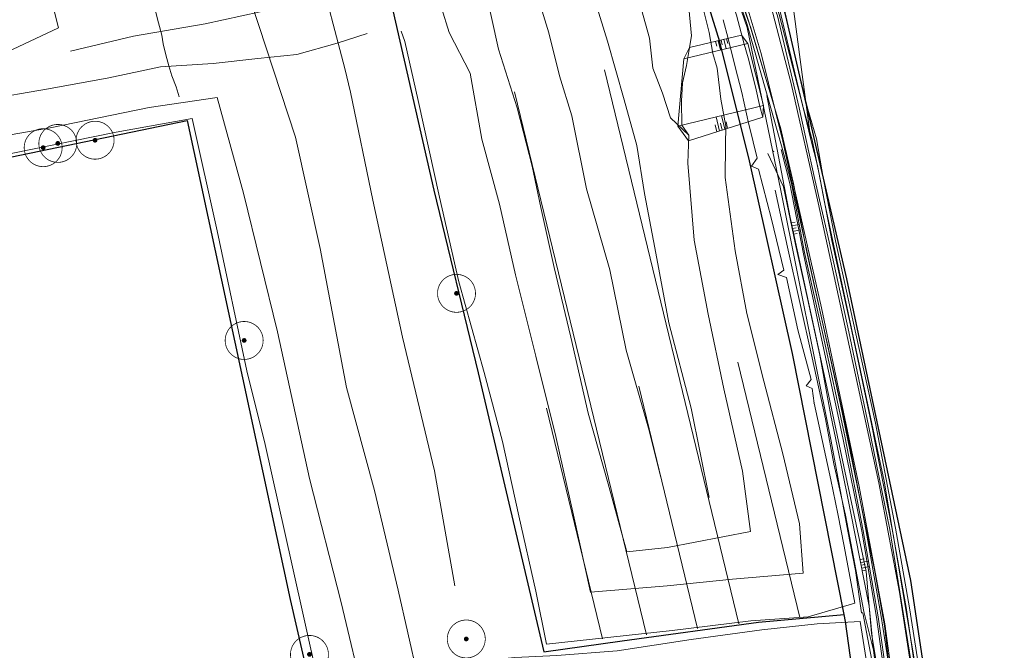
# Model space of a CAD drawing. Header units: metres. Extents: x 190798 to 192239, y 307689 to 310000.
# Tile 78 of 107: x 191614 to 191718, y 309016 to 309083. Entities that reach past the tile are written whole.
import ezdxf
from ezdxf.lldxf.tags import DXFTag

# ---------------------------------------------------------------- set-up
doc = ezdxf.new("R2010")
doc.units = ezdxf.units.M
for name, color, linetype, lineweight in [('B-WE-KL-ET_LS-G', 190, 'KL-LS-N', 5), ('PH-BEST-BOOM-HANDHAVEN', 253, 'Continuous', 9), ('PH-BEST-KANTVERHARDING', 253, 'Continuous', 9), ('PH-BEST-TALUD', 253, 'Continuous', 9), ('PH-INM-BODEM-TALUD', 252, 'Continuous', 18), ('PH-INM-HAAG', 252, '1-200 BLOKHAAG', 18), ('PH-INM-KANTLAAG', 252, 'Continuous', 18), ('PH-INM-KRUIN', 252, 'Continuous', 18), ('PH-INM-MIDDENLIJN-TALUD', 252, 'Continuous', 18), ('PH-INM-ONVERHARD', 252, 'Continuous', 18), ('PH-INM-RASTERHEKWERK HANDHaven', 252, '1-200 HEKWERK', 18), ('PH-INM-RASTERHEKWERK verwijderen', 252, '1-200 HEKWERK', 18), ('PH-INM-TEEN', 252, 'Continuous', 18), ('PH-INM-VLAKVERDICHTINGSLIJN', 252, 'Continuous', 18)]:
    doc.layers.add(name, color=color, linetype=linetype, lineweight=lineweight)
doc.layers.add('PH-BEST-KADASTRALE-GRENS', color=150, linetype='KG-KADASTRAAL-SO')
doc.styles.add('ROMANS', font='romans.shx')
doc.styles.get("Standard").update_dxf_attribs({"font": 'arial.ttf'})
doc.linetypes.add('1-200 BLOKHAAG', pattern='A,0,-0.035,[1,Gras.shx,S=5,R=0,X=0,Y=0.0025],-0.475', length=0.51)
doc.linetypes.add('1-200 HEKWERK', pattern='A,1.5,-0.4,["X",ROMANS,S=0.24,R=0,X=-0.275,Y=-0.12],-0.05', length=1.95)
tags = doc.linetypes.add('KG-KADASTRAAL-SO', pattern='A,5.5,-2,["K",Standard,S=1.8,R=0,X=0,Y=-0.9],-2,5.5,-2,[5,NLCS.SHX,S=0.75,R=0,X=0,Y=0],-2', length=19).pattern_tags.tags
tags[6] = DXFTag(74, 10)
tags = doc.linetypes.add('KL-LS-N', pattern='A,4,-1,[103,NLCS.SHX,S=0.75,R=0,X=0,Y=0],-1,4,-1,["L",Standard,S=1,R=0,X=0,Y=-0.5],-2', length=13).pattern_tags.tags
tags[18] = DXFTag(74, 10)

# ---------------------------------------------------------------- blocks, each defined once
blk = doc.blocks.new('*U24')
at = {"const_width": 0.08000000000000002}
blk.add_lwpolyline([(1.292930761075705, 1.525886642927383, 24.2025641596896), (1.526230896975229, 1.292524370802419, 0.04131793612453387)], format="xyb", close=True, dxfattribs=at)
at = {"linetype": 'Continuous', "const_width": 0.25}
blk.add_lwpolyline([(-0.125, 0, 1), (0.125, 0, 1)], format="xyb", close=True, dxfattribs=at)

msp = doc.modelspace()

# ---------------------------------------------------------------- linework, layer by layer
at = {"layer": 'B-WE-KL-ET_LS-G', "ltscale": 0.2}
msp.add_lwpolyline([(191641.617, 309145.344), (191648.218, 309140.42), (191650.164, 309138.925), (191653.619, 309136.336), (191663.993, 309127.857), (191666.903, 309125.327), (191668.398, 309123.62), (191669.852, 309122.426), (191673.177, 309119.729), (191675.752, 309117.017), (191676.891, 309115.42), (191678.7, 309112.261), (191684.333, 309099.983), (191688.95, 309089.004), (191691.42, 309081.98), (191694.595, 309071.349), (191698.896, 309052.464), (191702.833, 309033.649), (191705.542, 309019.152), (191707.168, 309007.362)], dxfattribs=at)
at = {"layer": 'PH-BEST-KADASTRALE-GRENS', "ltscale": 0.2, "flags": 128}
for points in [[(191640.835, 309140.265), (191643.791, 309124.6), (191649.68, 309101.561), (191658.029, 309064.866), (191662.709, 309045.639), (191669.63, 309016.21)], [(191728.357, 309124.625), (191711.783, 309122.734), (191691.501, 309120.23), (191686.52, 309119.044), (191685.682, 309118.699), (191683.978, 309116.71), (191683.346, 309115.067), (191682.892, 309113.097), (191683.593, 309111.08), (191688.864, 309100.413), (191691.161, 309094.999), (191692.477, 309091.896), (191694.671, 309085.125), (191701.529, 309055.527), (191708.242, 309023.739), (191710.859, 309006.395), (191711.52, 309000)], [(191701.266, 309020.164), (191695.823, 309047.676), (191691.299, 309067.971), (191688.162, 309080.514), (191685.925, 309087.798), (191682.279, 309096.747), (191679.262, 309102.928), (191674.301, 309111.839), (191672.332, 309114.615)], [(191604.733, 309066.568), (191632.078, 309072.215), (191642.899, 309021.73), (191647.903, 309000)], [(191669.63, 309016.21), (191677.891, 309017.357), (191692.25, 309019.35), (191701.266, 309020.164)], [(191704.056, 309000), (191703.813, 309002.187), (191701.416, 309019.409), (191701.266, 309020.164)]]:
    msp.add_lwpolyline(points, dxfattribs=at)
at = {"layer": 'PH-BEST-KANTVERHARDING', "color": 8}
msp.add_line((191699.208, 309063.631), (191705.471, 309034.21), dxfattribs=at)
for points in [[(191697.771, 309070.22), (191694.43, 309084.151), (191690.179, 309096.999), (191685.789, 309106.831), (191682.631, 309114.71), (191683.81, 309117.63), (191685.681, 309119.24), (191688.55, 309120.27)], [(191697.771, 309070.22), (191696.64, 309078.651), (191695.869, 309084.51), (191694.449, 309091.78), (191693.27, 309097.091), (191691.03, 309102.09), (191688.55, 309106.311), (191686.78, 309109.73), (191685.99, 309112.51), (191686.1, 309115.6), (191686.879, 309117.789), (191687.45, 309118.84), (191688.55, 309120.27)], [(191705.779, 308972.995), (191705.541, 308974.69), (191708.2, 308981.601), (191708.35, 308982.7), (191708.251, 308984.36), (191707.46, 308989.64), (191705.389, 309004.73), (191704.43, 309014.021), (191703.251, 309020.339), (191703.111, 309020.33), (191702.47, 309024.779), (191701.65, 309028.95), (191699.9, 309038.43), (191694.591, 309064.86), (191691.05, 309082.031), (191687.219, 309093.09), (191683.581, 309101.75), (191679.639, 309108.62), (191676.491, 309114.469), (191677.376, 309114.51)], [(191694.822, 309070.042), (191692.5359223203, 309079.3042848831), (191689.804, 309088.445)], [(191714.207, 308970.758), (191713.382, 308975.189), (191712.321, 308980.763), (191709.954, 309002.479), (191708.708, 309012.014), (191707.09, 309022.495), (191704.904, 309034.036), (191702.179, 309046.715), (191698.539, 309063.552), (191695.682, 309076.115), (191693.533, 309084.337)], [(191705.779, 308972.995), (191708.279, 308980.759), (191708.612, 308984.049), (191707.179, 308994.52), (191705.919, 309003.183), (191705.161, 309012.046), (191704.134, 309018.172), (191703.598, 309024.679), (191699.829, 309042.366), (191695.582, 309061.987), (191693.119, 309074.855)], [(191699.208, 309063.631), (191698.451, 309067.481), (191697.771, 309070.22)], [(191709.674, 308982.989), (191708.496, 308994.725), (191707.594, 309003.491), (191706.304, 309012.313), (191705.532, 309018.954), (191704.476, 309024.854), (191700.874, 309042.305), (191694.822, 309070.042)], [(191712.949, 308981.09), (191712.59, 308984.08), (191711.45, 308994.95), (191710.11, 309005.06), (191708.87, 309014.21), (191705.471, 309034.21)]]:
    msp.add_lwpolyline(points, dxfattribs=at)
at = {"layer": 'PH-BEST-TALUD'}
for points in [[(191684.9616412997, 309079.9086456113), (191690.4662432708, 309081.2277423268)], [(191687.7200831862, 309080.5696655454), (191687.8379449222, 309080.0778275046)], [(191688.0118235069, 309080.6395768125), (191688.2448610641, 309079.6671090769)], [(191688.3035638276, 309080.7094880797), (191688.4214255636, 309080.2176500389)], [(191688.5953041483, 309080.7793993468), (191688.8283417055, 309079.8069316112)], [(191688.887044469, 309080.8493106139), (191689.004906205, 309080.3574725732)], [(191691.1068229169, 309080.3579458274), (191690.4662432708, 309081.2277423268)], [(191684.3790037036, 309078.7407133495), (191691.1080159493, 309080.3532219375)], [(191684.3790037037, 309078.7407133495), (191684.9616412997, 309079.9086456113)], [(191692.7638229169, 309073.7969458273), (191691.106822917, 309080.3579458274)], [(191684.3790037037, 309078.7407133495), (191683.7405605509, 309071.6296442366)], [(191690.1830284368, 309019.1500213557), (191676.0107280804, 309077.5546739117)], [(191680.4288954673, 309017.9947490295), (191666.5385394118, 309075.2374971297)], [(191683.7405605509, 309071.6296442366), (191692.763317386, 309073.7918149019)], [(191692.7638229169, 309073.7969458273), (191692.712, 309072.561)], [(191684.8774878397, 309070.0852195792), (191692.712, 309072.561)], [(191688.1328091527, 309071.1139321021), (191687.7774100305, 309072.5970157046)], [(191688.7063627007, 309071.295180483), (191688.3608906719, 309072.7368382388)], [(191683.7405605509, 309071.6296442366), (191684.8774878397, 309070.0852195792)], [(191687.8460323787, 309071.0233079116), (191687.6658510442, 309071.7752061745)], [(191688.4195859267, 309071.2045562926), (191688.2443681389, 309071.9357416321)], [(191688.9931394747, 309071.3858046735), (191688.8228852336, 309072.0962770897)], [(191695.708648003, 309061.4228974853), (191696.0920148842, 309061.4953053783)], [(191695.7643256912, 309061.1281094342), (191696.5310594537, 309061.2729252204)], [(191695.8200033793, 309060.8333213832), (191696.2033702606, 309060.9057292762)], [(191695.8756810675, 309060.5385333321), (191696.64241483, 309060.6833491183)], [(191695.9313587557, 309060.2437452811), (191696.314725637, 309060.3161531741)], [(191696.6018739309, 309019.8342293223), (191690.0685923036, 309046.7581607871)], [(191685.8166424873, 309018.6905482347), (191679.6227071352, 309044.216019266)], [(191675.82701008, 309017.5808897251), (191669.929136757, 309041.8862765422)], [(191702.9495, 309025.934), (191703.374249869, 309026.0088951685)], [(191703.0072764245, 309025.639559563), (191703.8283673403, 309025.7843406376)], [(191703.065052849, 309025.3451191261), (191703.4784391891, 309025.4180105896)], [(191703.1228292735, 309025.0506786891), (191703.9325566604, 309025.1934560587)], [(191703.1806056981, 309024.7562382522), (191703.5826285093, 309024.8271260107)]]:
    msp.add_lwpolyline(points, dxfattribs=at)
at = {"layer": 'PH-INM-BODEM-TALUD'}
for points in [[(191684.895, 309070.69), (191684.809, 309067.72), (191685.482, 309059.617), (191686.944, 309051.796), (191688.61, 309043.932), (191690.575, 309035.272), (191691.407, 309028.895), (191682.642, 309027.22), (191678.363, 309026.741), (191676.409, 309033.926), (191674.305, 309041.377), (191672.488, 309049.375), (191670.726, 309056.731), (191669.318, 309063.053), (191668.411, 309067.416), (191666.809, 309073.572), (191664.862, 309079.747), (191663.32, 309086.772), (191661.059, 309093.799), (191659.376, 309100.321), (191657.283, 309107.757), (191656.124, 309112.76), (191654.332, 309118.453), (191651.293, 309124.158)], [(191654.332, 309118.453), (191658.898, 309115.191), (191659.116, 309111.455), (191659.546, 309108.358), (191661.245, 309103.513), (191664.833, 309097.742), (191667.609, 309089.819), (191670.171, 309081.467), (191671.29, 309076.918), (191672.575, 309072.724), (191674.137, 309065.02), (191676.59, 309056.48), (191678.31, 309048.02), (191680.642, 309039.807), (191681.957, 309034.605)], [(191687.065, 309032.5), (191685.144, 309041.886), (191682.796, 309050.894), (191681.315, 309058.803), (191680.253, 309064.535), (191679.437, 309069.598), (191678.092, 309074.395), (191676.34, 309080.6), (191674.48, 309086.646), (191672.878, 309090.689), (191670.598, 309097.135), (191668.238, 309101.077)]]:
    msp.add_lwpolyline(points, dxfattribs=at)
at = {"layer": 'PH-INM-HAAG', "flags": 128}
for points in [[(191660.989, 308945.457), (191660.502, 308947.41), (191659.262, 308953.555), (191657.505, 308961.827), (191654.762, 308973.33), (191652.309, 308984.529), (191650.542, 308992.023), (191647.822, 309004.056), (191645.839, 309013.207), (191643.084, 309025.482), (191640.284, 309038.056), (191638.353, 309045.843), (191635.224, 309060.608), (191632.597, 309072.44), (191624.575, 309070.983), (191613.534, 309068.738), (191606.127, 309067.163), (191605.036, 309067.087), (191604.468, 309069.962), (191601.781, 309082.247), (191600.167, 309089.463), (191599.28, 309093.572), (191598.219, 309097.815), (191597.088, 309104.462), (191600.035, 309105.068)], [(191702.39, 309021.341), (191697.484, 309019.896), (191691.429, 309019.472), (191683.139, 309018.458), (191669.922, 309017.015), (191668.798, 309022.596), (191666.991, 309030.546), (191665.273, 309038.385), (191663.34, 309045.672), (191660.679, 309055.228), (191658.652, 309064.127), (191656.395, 309074.336), (191654.996, 309080.545), (191654.598, 309081.633)], [(191703.348, 309020.452), (191704.37, 309016.399), (191704.897, 309012.35), (191705.776, 309005.737), (191706.507, 309000.735), (191707.282, 308993.496), (191707.954, 308986.963), (191707.947, 308984.423), (191707.526, 308981.801), (191706.946, 308979.777), (191705.984, 308976.899), (191705.446, 308975.034)], [(191702.993, 308971.342), (191704.501, 308975.035), (191706.03, 308979.993), (191707.153, 308985.244), (191706.851, 308989.97), (191706.263, 308995.531), (191705.687, 309000.605), (191704.721, 309007.224), (191703.68, 309014.749), (191702.964, 309019.406), (191698.435, 309019.149), (191692.595, 309018.52), (191685.16, 309017.529), (191677.361, 309016.305), (191671.003, 309015.814), (191666.579, 309015.622), (191661.544, 309015.135), (191662.662, 309010.46), (191663.695, 309006.11), (191664.575, 309001.562), (191667.306, 308990.871), (191668.409, 308985.811), (191668.621, 308984.738), (191669.757, 308984.717), (191671.31, 308976.786), (191673.489, 308967.491), (191675.775, 308958.62), (191677.579, 308951.694), (191680.696, 308952.691), (191686.875, 308955.333), (191695.154, 308958.614), (191702.635, 308961.552), (191707.45, 308963.479), (191709.358, 308968.124), (191706.486, 308968.151), (191706.517, 308968.728)]]:
    msp.add_lwpolyline(points, dxfattribs=at)
at = {"layer": 'PH-INM-KANTLAAG'}
for points in [[(191694.739, 309069.315), (191693.767, 309072.772)], [(191694.739, 309069.315), (191695.717, 309065.583), (191697.092, 309058.303), (191699.062, 309049.578), (191701.333, 309038.96), (191703.267, 309028.968), (191704.864, 309019.911), (191705.801, 309013.242)]]:
    msp.add_lwpolyline(points, dxfattribs=at)
at = {"layer": 'PH-INM-KRUIN'}
for points in [[(191647.384, 309135.24), (191648.727, 309132.828), (191650.103, 309131.618), (191655.235, 309127.185), (191659.584, 309123.373), (191664.179, 309118.456), (191667.618, 309114.639), (191669.721, 309112.527), (191670.864, 309110.445), (191674.469, 309104.126), (191677.339, 309099.206), (191681.86, 309091.527), (191683.638, 309087.286), (191684.918, 309084.087), (191685.196, 309081.16), (191684.925, 309079.713), (191684.661, 309078.011), (191684.231, 309076.198), (191684.142, 309074.258), (191684.151, 309071.728), (191684.895, 309070.69)], [(191693.231, 309068.757), (191694.886, 309065.248), (191696.159, 309059.154), (191697.413, 309053.472), (191698.694, 309047.498), (191699.874, 309041.137), (191700.881, 309036.259), (191701.988, 309030.834), (191703.911, 309021.034), (191704.37, 309016.399)]]:
    msp.add_lwpolyline(points, dxfattribs=at)
at = {"layer": 'PH-INM-MIDDENLIJN-TALUD'}
msp.add_lwpolyline([(191649.795, 309135.846), (191652.693, 309132.503), (191655.805, 309129.217), (191661.641, 309123.522), (191665.345, 309120.247), (191669.746, 309115.134), (191673.19, 309110.001), (191676.027, 309105.838), (191680.714, 309097.195), (191683.2, 309092.328), (191685.816, 309086.469), (191687.031, 309081.486), (191687.428, 309079.281), (191687.882, 309077.739), (191688.268, 309074.471), (191688.798, 309071.638)], dxfattribs=at)
at = {"layer": 'PH-INM-ONVERHARD'}
for points in [[(191698.795, 309123.31), (191691.906, 309122.255), (191689.663, 309121.853), (191686.472, 309120.967), (191684.171, 309119.272), (191683.361, 309118.382), (191682.452, 309116.865), (191682.047, 309115.336), (191682.17, 309112.752), (191682.922, 309110.38), (191683.926, 309108.182), (191685.893, 309103.763), (191689.348, 309095.803), (191691.986, 309089.336), (191694.236, 309083.26), (191696.519, 309073.551)], [(191678.064, 309113.883), (191678.507, 309112.969), (191678.818, 309112.282), (191679.707, 309110.405), (191680.49, 309108.317), (191683.143, 309102.918), (191684.198, 309100.867), (191686.812, 309095.076), (191689.371, 309088.24), (191691.209, 309082.631), (191694.163, 309072.794)], [(191696.519, 309073.551), (191697.307, 309070.027)], [(191694.163, 309072.794), (191695.042, 309069.34)], [(191695.042, 309069.34), (191695.93, 309065.602), (191697.336, 309058.355), (191699.265, 309049.718), (191701.662, 309038.987), (191703.548, 309029.1), (191705.178, 309019.946), (191706.208, 309013.204)], [(191697.307, 309070.027), (191698.194, 309065.994), (191699.686, 309059.439), (191701.754, 309049.938), (191703.838, 309040.064), (191706.081, 309029.114), (191707.422, 309020.784), (191708.563, 309013.56), (191709.468, 309006.016), (191710.29, 309000.303), (191711.094, 308992.162), (191711.378, 308987.027), (191711.82, 308983.273), (191712.318, 308980.007), (191713.048, 308976.29), (191713.736, 308972.751), (191714.782, 308969.889), (191715.581, 308968.341), (191716.585, 308967.149), (191717.965, 308966.21), (191719.573, 308965.629), (191721.239, 308965.839), (191722.714, 308966.376), (191723.798, 308966.808)]]:
    msp.add_lwpolyline(points, dxfattribs=at)
at = {"layer": 'PH-INM-RASTERHEKWERK HANDHaven'}
for points in [[(191699.137, 309121.703), (191692.265, 309120.788), (191688.865, 309120.123), (191687.161, 309119.56), (191685.176, 309118.603), (191684.323, 309117.762), (191683.357, 309116.14), (191683.154, 309114.635), (191683.184, 309113.43), (191683.454, 309112.403), (191684.352, 309110.544), (191685.392, 309108.307), (191687.022, 309104.476), (191690.686, 309096.559), (191693.033, 309089.75), (191695.005, 309083.551), (191697.361, 309073.674)], [(191697.361, 309073.674), (191698.339, 309070.298)], [(191698.339, 309070.298), (191699.094, 309066.02), (191700.368, 309059.554), (191702.439, 309050.037), (191704.558, 309040.337), (191706.673, 309029.239), (191708.144, 309020.853), (191709.283, 309013.687), (191710.326, 309006.076), (191711.038, 309000.409), (191711.972, 308992.179), (191712.535, 308987.32), (191712.904, 308983.376), (191713.241, 308980.155), (191713.751, 308976.382), (191714.809, 308973.006), (191715.896, 308970.241), (191716.638, 308968.911)], [(191698.107, 309042.439), (191697.8945922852, 309043.9658813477), (191697.253, 309044.244)], [(191698.107, 309042.439), (191699.862, 309034.36), (191700.59, 309030.76), (191701.26, 309027.346), (191702.39, 309021.341)]]:
    msp.add_lwpolyline(points, dxfattribs=at)
at = {"layer": 'PH-INM-RASTERHEKWERK HANDHaven', "flags": 128}
msp.add_lwpolyline([(191691.5067243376, 309070.7306126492), (191691.699, 309069.971), (191692.105, 309068.247), (191691.49, 309067.412), (191692.259, 309067.113), (191693.606, 309061.811), (191694.911, 309056.453), (191694.291, 309055.99), (191695.187, 309055.671), (191696.382, 309050.175), (191697.807, 309044.917), (191697.253, 309044.244)], dxfattribs=at)
at = {"layer": 'PH-INM-RASTERHEKWERK HANDHaven'}
msp.add_point((191698.107, 309042.439), dxfattribs=at)
at = {"layer": 'PH-INM-RASTERHEKWERK verwijderen', "flags": 128}
msp.add_lwpolyline([(191688.5274221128, 309082.852944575), (191689.039, 309080.862), (191689.784, 309077.888), (191690.505, 309075.171), (191691.233, 309071.812), (191691.5067243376, 309070.7306126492)], dxfattribs=at)
at = {"layer": 'PH-INM-TEEN'}
for points in [[(191684.895, 309070.69), (191682.986, 309072.511), (191682.141, 309075.117), (191681.113, 309077.749), (191680.75, 309080.912), (191679.51, 309085.462)], [(191694.616, 309069.165), (191695.55, 309065.572), (191696.977, 309058.177), (191698.811, 309049.564), (191701.143, 309038.758), (191703.119, 309028.939), (191704.679, 309019.863), (191705.571, 309013.213), (191706.598, 309005.755), (191707.323, 308999.964), (191708.218, 308991.924), (191708.755, 308985.554), (191708.748, 308984.219), (191708.727, 308983.179), (191708.341, 308981.767), (191707.858, 308980.109), (191707.128, 308977.983), (191706.456, 308976.368), (191705.754, 308974.906)]]:
    msp.add_lwpolyline(points, dxfattribs=at)
at = {"layer": 'PH-INM-VLAKVERDICHTINGSLIJN'}
for points in [[(191698.839, 309122.529), (191692.148, 309121.401), (191689.764, 309121.025), (191688.148, 309120.562), (191686.337, 309119.851), (191685.043, 309119.096), (191684.059, 309118), (191683.208, 309116.546), (191682.983, 309114.729), (191682.853, 309113.497), (191683.038, 309112.341), (191683.49, 309110.796), (191684.908, 309108.053), (191686.494, 309104.175), (191689.941, 309096.109), (191692.452, 309089.485), (191694.424, 309083.397), (191696.937, 309073.587)], [(191640.244, 309112.117), (191643.202, 309102.56), (191645.808, 309088.564), (191648.683, 309077.702), (191649.261, 309075.222), (191651.629, 309063.815), (191654.731, 309049.382), (191658.107, 309035.297), (191660.244, 309023.169)], [(191676.785, 309111.924), (191678.026, 309109.665), (191679.923, 309105.657), (191681.971, 309102.037), (191683.945, 309098.25), (191686.332, 309092.998), (191687.947, 309088.99), (191688.868, 309086.52), (191689.919, 309083.323), (191690.719, 309080.26), (191691.15, 309078.842), (191691.911, 309075.774), (191692.376, 309073.699), (191692.712, 309072.561)], [(191678.442, 309111.711), (191679.93, 309108.699), (191681.579, 309105.258), (191682.79, 309102.666), (191684.002, 309100.192), (191686.487, 309094.858), (191689.042, 309088.133), (191691.005, 309082.445), (191693.767, 309072.772)], [(191656.335, 309013.737), (191654.293, 309022.707), (191651.794, 309033.238), (191648.855, 309044.096), (191646.079, 309058.733), (191643.471, 309070.458), (191638.827, 309084.595), (191635.302, 309097.428), (191631.94, 309109.553), (191623.885, 309105.629), (191613.503, 309102.425), (191615.851, 309092.642), (191618.515, 309082.01), (191611.832, 309078.876), (191609.26, 309089.068)], [(191600.61, 309103.424), (191602.166, 309096.059), (191604.712, 309084.701), (191606.219, 309078.586), (191608.384, 309069.828), (191617.635, 309071.439), (191628.063, 309073.603), (191635.219, 309074.648), (191637.979, 309064.565), (191641.566, 309049.96), (191644.933, 309034.501), (191648.3, 309021.411), (191650.769, 309010.936)], [(191624.698, 309100.983), (191626.128, 309094.905), (191627.993, 309086.804), (191628.945, 309082.913), (191629.143, 309082.126), (191629.376, 309081.238), (191629.535, 309080.305), (191629.812, 309079.166), (191630.117, 309077.992), (191630.455, 309076.937), (191630.898, 309075.77), (191631.231, 309074.733)], [(191649.936, 309085.914), (191644.86, 309085.007), (191639.737, 309083.689), (191633.951, 309082.407), (191626.392, 309081.099), (191619.768, 309079.541)], [(191658.868, 309084.116), (191659.645, 309081.49), (191661.883, 309077.219), (191663.11, 309070.262), (191664.95, 309063.419), (191666.658, 309055.956), (191668.772, 309047.382), (191670.88, 309038.932), (191672.752, 309030.631), (191674.551, 309022.498), (191682.609, 309023.161), (191689.511, 309023.872), (191696.944, 309024.504), (191696.576, 309029.7), (191694.791, 309037.077), (191692.802, 309044.757), (191691.02, 309051.874), (191689.788, 309058.486), (191688.741, 309066.203), (191688.773, 309069.643), (191688.798, 309071.638)], [(191610.485, 309074.367), (191617.467, 309075.575), (191623.8, 309076.74), (191629.25, 309077.893), (191634.795, 309078.251), (191639.521, 309078.755), (191643.603, 309079.195), (191647.864, 309080.382), (191651.037, 309081.39)], [(191697.911, 309070.176), (191696.937, 309073.587)], [(191697.911, 309070.176), (191698.741, 309066.028), (191699.977, 309059.563), (191702.08, 309050.001), (191704.147, 309040.207), (191706.328, 309029.149), (191707.808, 309020.886), (191708.851, 309013.601), (191709.875, 309006.135), (191710.593, 309000.337), (191711.405, 308992.202), (191711.588, 308988.624)], [(191693.997, 309064.895), (191695.295, 309058.881), (191696.602, 309053.029), (191697.912, 309047.209), (191699.296, 309040.791), (191700.181, 309036.048), (191701.4, 309030.63), (191703.348, 309020.452)]]:
    msp.add_lwpolyline(points, dxfattribs=at)
msp.add_point((191693.855, 309068.97), dxfattribs=at)

# ---------------------------------------------------------------- block references
at = {"layer": 'PH-BEST-BOOM-HANDHAVEN'}
for p in [(191616.8919249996, 309069.3629624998), (191618.4349249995, 309069.8099624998), (191622.3629249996, 309070.1479624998), (191660.434, 309054.007), (191638.0649249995, 309049.0389624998), (191661.4619249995, 309017.5709624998), (191644.9429249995, 309015.9419624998)]:
    msp.add_blockref('*U24', p, dxfattribs=at)

doc.saveas('drawing.dxf')
